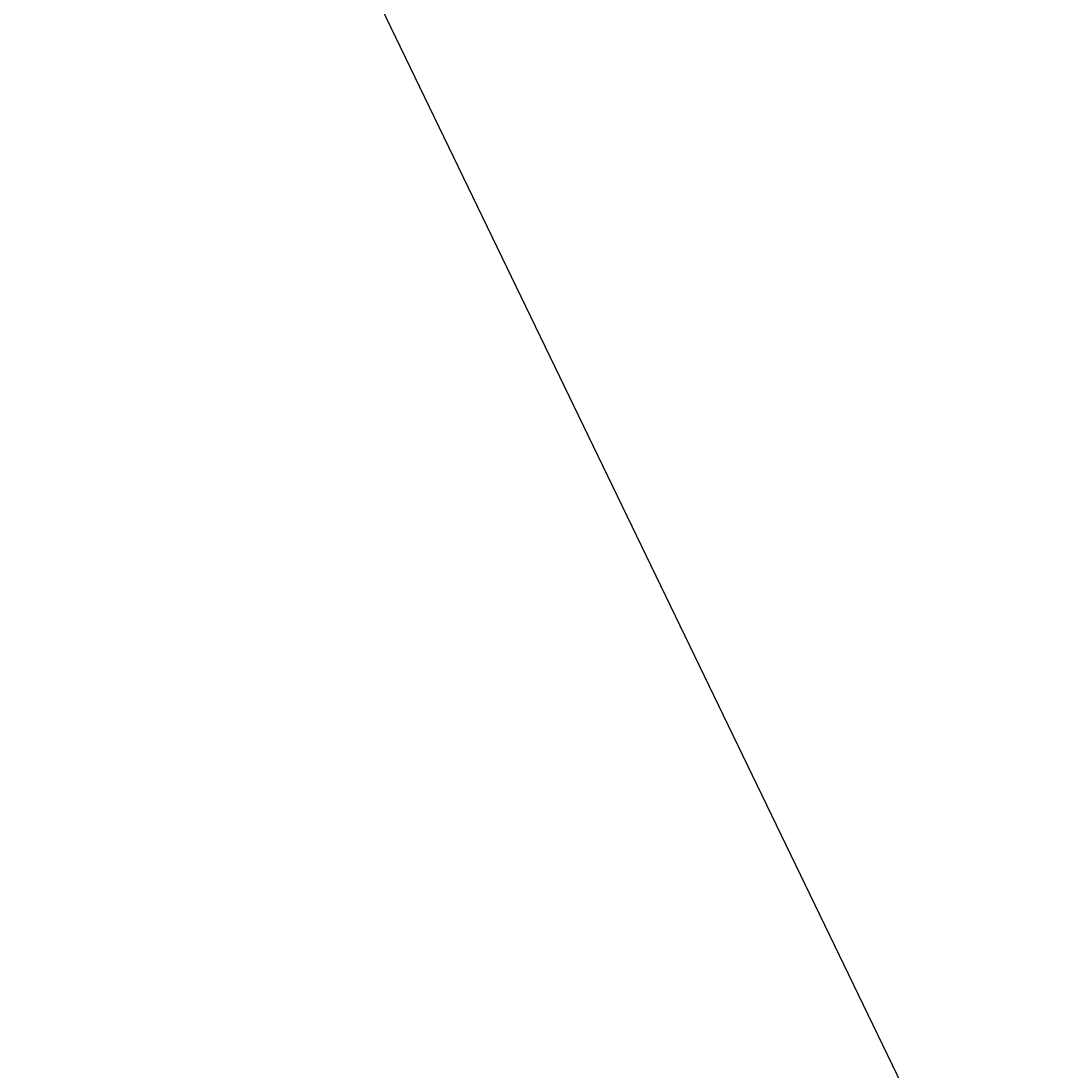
# Model space of a CAD drawing. Header units: metres. Extents: x 7471162 to 7473271, y 5962027 to 5964034.
# Tile 28 of 75: x 7472010 to 7472470, y 5963030 to 5963500. Entities that reach past the tile are written whole.
import ezdxf

# ---------------------------------------------------------------- set-up
doc = ezdxf.new("R2010")
doc.units = ezdxf.units.M
doc.header["$MEASUREMENT"] = 0
doc.layers.get('0').update_dxf_attribs({"color": 250, "linetype": 'CONTINUOUS', "lineweight": 100})
doc.layers.get('Defpoints').update_dxf_attribs({"linetype": 'CONTINUOUS'})
doc.layers.add('01_wymiary', color=7, linetype='CONTINUOUS', lineweight=0)
doc.styles.get("Standard").update_dxf_attribs({"font": 'Simplex.SHX', "width": 0.75})
doc.dimstyles.new('ISO-25', dxfattribs={"dimscale": 0.4, "dimtxt": 2.5, "dimasz": 2.5, "dimexe": 1.25, "dimexo": 0.625, "dimtad": 1, "dimzin": 1, "dimtxsty": 'Standard', "dimblk": 'OBLIQUE', "dimcen": 2.5, "dimadec": 0, "dimazin": 0, "dimtfac": 1, "dimtmove": 0, "dimatfit": 3, "dimfxl": 1, "dimarcsym": 0})

# ---------------------------------------------------------------- blocks, each defined once
blk = doc.blocks.new('_Oblique')
at = {"color": 0, "linetype": 'ByBlock', "lineweight": -2, "transparency": 16777216}
blk.add_line((-0.5, -0.5), (0.5, 0.5), dxfattribs=at)
blk = doc.blocks.new('*D463')
at = {"layer": '01_wymiary', "color": 0, "lineweight": -2}
for p, q in [((7472011.43, 5963838.87), (7472010.34, 5963838.35)), ((7472886.13, 5962027.58), (7472010.79, 5963838.56)), ((7472886.78, 5962027.9), (7472885.68, 5962027.37))]:
    blk.add_line(p, q, dxfattribs=at)
at = {"layer": 'Defpoints', "color": 0, "lineweight": 15}
for p in [(7472010.79, 5963838.56), (7472011.65, 5963838.98), (7472887, 5962028)]:
    blk.add_point(p, dxfattribs=at)
at = {"layer": '01_wymiary', "color": 0, "lineweight": -2}
for p, rotation in [((7472010.79, 5963838.56), 115.7971028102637), ((7472886.13, 5962027.58), 295.7971028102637)]:
    blk.add_blockref('_Oblique', p, dxfattribs=dict(at, rotation=rotation))
at = {"layer": '01_wymiary', "color": 0, "insert": (7472449.22, 5962933.44), "char_height": 1, "attachment_point": 5, "rotation": 295.7971}
blk.add_mtext('2011,44', dxfattribs=at)

msp = doc.modelspace()

# ---------------------------------------------------------------- dimensions: what is measured, and where the dimension line sits
at = {"layer": '01_wymiary'}
dim = msp.add_aligned_dim(p1=(7472887.002, 5962028.005), p2=(7472011.654, 5963838.984), distance=0.965, dimstyle='ISO-25', dxfattribs=at)
dim.commit()
dim.dimension.update_dxf_attribs({"geometry": '*D463', "text_midpoint": (7472449.22, 5962933.442)})

doc.saveas('drawing.dxf')
